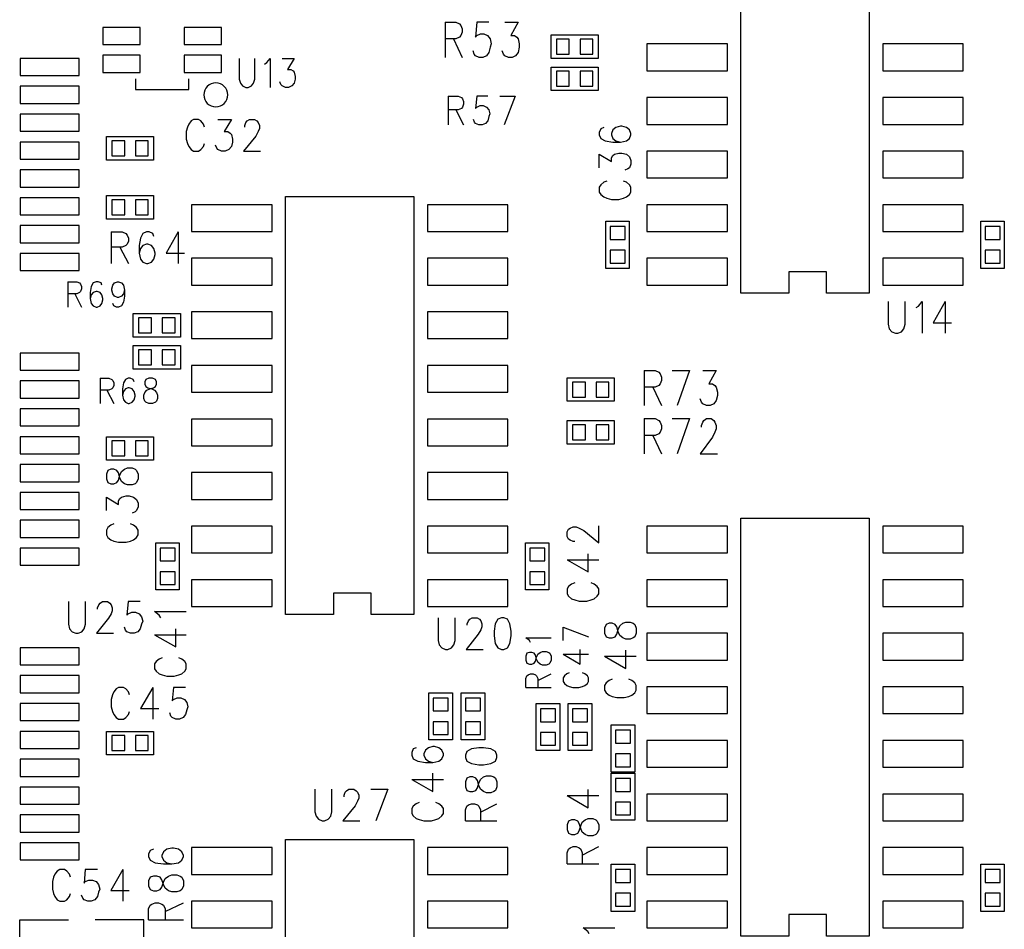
# Model space of a CAD drawing. Extents: x 2 to 38, y 4.3 to 27.6.
# Tile 10 of 25: x 14.6 to 18.5, y 14.6 to 18.2. Entities that reach past the tile are written whole.
import ezdxf

# ---------------------------------------------------------------- set-up
doc = ezdxf.new("R2010")
doc.units = 0
doc.layers.get('0').update_dxf_attribs({"linetype": 'CONTINUOUS'})
doc.layers.add('assy_t', color=3, linetype='CONTINUOUS')

# ---------------------------------------------------------------- blocks, each defined once
blk = doc.blocks.new('D18')
blk.add_lwpolyline([(-0.02539, -0.02963), (0.02539, -0.02963), (0.02539, 0.02963), (-0.02539, 0.02963)], close=True)
blk = doc.blocks.new('D19')
blk.add_lwpolyline([(-0.02963, -0.02539), (0.02963, -0.02539), (0.02963, 0.02539), (-0.02963, 0.02539)], close=True)
blk = doc.blocks.new('D22')
blk.add_lwpolyline([(-0.07407, -0.03386), (0.07407, -0.03386), (0.07407, 0.03386), (-0.07407, 0.03386)], close=True)
blk = doc.blocks.new('D36')
blk.add_lwpolyline([(-0.11639, -0.03386), (0.11639, -0.03386), (0.11639, 0.03386), (-0.11639, 0.03386)], close=True)
blk = doc.blocks.new('D39')
blk.add_lwpolyline([(-0.15871, -0.0529), (0.15871, -0.0529), (0.15871, 0.0529), (-0.15871, 0.0529)], close=True)

msp = doc.modelspace()

# ---------------------------------------------------------------- linework, layer by layer
at = {"layer": 'assy_t', "color": 3}
for points in [[(17.950422, 17.156723), (17.781122, 17.156723), (17.781122, 17.241363), (17.632982, 17.241363), (17.632982, 17.156723), (17.442542, 17.156723), (17.442542, 18.807323), (17.950422, 18.807323), (17.950422, 17.156723)], [(16.274422, 18.226703), (16.274422, 18.087823)], [(16.274422, 18.226703), (16.317702, 18.226703), (16.332142, 18.220083), (16.336942, 18.213463), (16.341762, 18.200243), (16.341762, 18.187023), (16.336942, 18.173783), (16.332142, 18.167183), (16.317702, 18.160563), (16.274422, 18.160563)], [(16.447562, 18.226703), (16.399462, 18.226703), (16.394662, 18.167183), (16.399462, 18.173783), (16.413902, 18.180403), (16.428322, 18.180403), (16.442742, 18.173783), (16.452362, 18.160563), (16.457182, 18.140723), (16.452362, 18.127503), (16.447562, 18.107663), (16.437942, 18.094443), (16.423522, 18.087823), (16.409082, 18.087823), (16.394662, 18.094443), (16.389842, 18.101043), (16.385042, 18.114283)], [(16.510082, 18.226703), (16.562982, 18.226703), (16.534122, 18.173783), (16.548562, 18.173783), (16.558182, 18.167183), (16.562982, 18.160563), (16.567802, 18.140723), (16.567802, 18.127503), (16.562982, 18.107663), (16.553362, 18.094443), (16.538942, 18.087823), (16.524502, 18.087823), (16.510082, 18.094443), (16.505282, 18.101043), (16.500462, 18.114283)], [(16.879642, 18.083583), (16.693422, 18.083583), (16.693422, 18.176703), (16.879642, 18.176703), (16.879642, 18.083583)], [(16.308082, 18.160563), (16.341762, 18.087823)], [(15.461822, 18.083203), (15.461822, 18.001863), (15.466142, 17.985583), (15.474802, 17.974743), (15.487782, 17.969323), (15.496442, 17.969323), (15.509422, 17.974743), (15.518082, 17.985583), (15.522422, 18.001863), (15.522422, 18.083203)], [(15.561382, 18.061503), (15.570022, 18.066923), (15.583022, 18.083203), (15.583022, 17.969323)], [(15.630622, 18.083203), (15.678242, 18.083203), (15.652262, 18.039803), (15.665262, 18.039803), (15.673922, 18.034383), (15.678242, 18.028963), (15.682562, 18.012703), (15.682562, 18.001863), (15.678242, 17.985583), (15.669582, 17.974743), (15.656602, 17.969323), (15.643622, 17.969323), (15.630622, 17.974743), (15.626302, 17.980163), (15.621982, 17.991003)], [(16.693422, 18.049723), (16.879642, 18.049723), (16.879642, 17.956623), (16.693422, 17.956623), (16.693422, 18.049723)], [(15.051282, 18.003183), (15.051282, 17.960863), (15.262902, 17.960863), (15.262902, 18.003183)], [(16.287122, 17.935063), (16.287122, 17.821183)], [(16.287122, 17.935063), (16.326082, 17.935063), (16.339062, 17.929643), (16.343382, 17.924223), (16.347722, 17.913363), (16.347722, 17.902523), (16.343382, 17.891683), (16.339062, 17.886263), (16.326082, 17.880843), (16.287122, 17.880843)], [(16.442942, 17.935063), (16.399662, 17.935063), (16.395322, 17.886263), (16.399662, 17.891683), (16.412642, 17.897103), (16.425622, 17.897103), (16.438622, 17.891683), (16.447262, 17.880843), (16.451602, 17.864563), (16.447262, 17.853723), (16.442942, 17.837463), (16.434282, 17.826603), (16.421302, 17.821183), (16.408322, 17.821183), (16.395322, 17.826603), (16.391002, 17.832023), (16.386682, 17.842883)], [(16.490562, 17.935063), (16.551162, 17.935063)], [(16.551162, 17.935063), (16.507862, 17.821183)], [(16.317422, 17.880843), (16.347722, 17.821183)], [(15.324462, 17.812723), (15.319642, 17.824623), (15.310022, 17.836523), (15.300422, 17.842483), (15.281182, 17.842483), (15.271562, 17.836523), (15.261942, 17.824623), (15.257122, 17.812723), (15.252322, 17.794863), (15.252322, 17.765103), (15.257122, 17.747263), (15.261942, 17.735343), (15.271562, 17.723443), (15.281182, 17.717503), (15.300422, 17.717503), (15.310022, 17.723443), (15.319642, 17.735343), (15.324462, 17.747263)], [(15.377362, 17.842483), (15.430262, 17.842483), (15.401402, 17.794863), (15.415842, 17.794863), (15.425462, 17.788923), (15.430262, 17.782963), (15.435082, 17.765103), (15.435082, 17.753203), (15.430262, 17.735343), (15.420642, 17.723443), (15.406222, 17.717503), (15.391802, 17.717503), (15.377362, 17.723443), (15.372562, 17.729403), (15.367742, 17.741303)], [(15.483162, 17.812723), (15.483162, 17.818683), (15.487982, 17.830583), (15.492782, 17.836523), (15.502402, 17.842483), (15.521642, 17.842483), (15.531262, 17.836523), (15.536082, 17.830583), (15.540882, 17.818683), (15.540882, 17.806763), (15.536082, 17.794863), (15.526462, 17.777003), (15.478362, 17.717503), (15.545702, 17.717503)], [(16.889702, 17.767523), (16.907542, 17.757903), (16.937302, 17.753083), (16.967062, 17.753083), (16.990862, 17.757903), (17.002782, 17.767523), (17.008722, 17.781943), (17.008722, 17.786743), (17.002782, 17.801183), (16.990862, 17.810803), (16.973022, 17.815603), (16.967062, 17.815603), (16.949202, 17.810803), (16.937302, 17.801183), (16.931362, 17.786743), (16.931362, 17.781943), (16.937302, 17.767523), (16.949202, 17.757903), (16.967062, 17.753083)], [(16.889702, 17.805983), (16.883742, 17.791563), (16.883742, 17.781943), (16.889702, 17.767523)], [(16.901602, 17.810803), (16.889702, 17.805983)], [(14.937002, 17.774623), (15.123242, 17.774623), (15.123242, 17.681523), (14.937002, 17.681523), (14.937002, 17.774623)], [(16.883742, 17.652083), (16.883742, 17.704983), (16.931362, 17.676143), (16.931362, 17.690563), (16.937302, 17.700183), (16.943262, 17.704983), (16.961122, 17.709803), (16.973022, 17.709803), (16.990862, 17.704983), (17.002782, 17.695363), (17.008722, 17.680943), (17.008722, 17.666523), (17.002782, 17.652083), (16.996822, 17.647283), (16.984922, 17.642463)], [(16.889702, 17.584763), (16.883742, 17.575143), (16.883742, 17.555903), (16.889702, 17.546283)], [(16.913502, 17.599183), (16.901602, 17.594383), (16.889702, 17.584763)], [(16.889702, 17.546283), (16.901602, 17.536663), (16.913502, 17.531843), (16.931362, 17.527043), (16.961122, 17.527043), (16.978962, 17.531843), (16.990862, 17.536663), (17.002782, 17.546283), (17.008722, 17.555903), (17.008722, 17.575143), (17.002782, 17.584763), (16.990862, 17.594383), (16.978962, 17.599183)], [(15.123242, 17.448743), (14.937002, 17.448743), (14.937002, 17.541863), (15.123242, 17.541863), (15.123242, 17.448743)], [(16.151682, 15.887023), (15.982382, 15.887023), (15.982382, 15.971663), (15.834262, 15.971663), (15.834262, 15.887023), (15.643802, 15.887023), (15.643802, 17.537623), (16.151682, 17.537623), (16.151682, 15.887023)], [(16.909262, 17.254063), (16.909262, 17.440283), (17.002382, 17.440283), (17.002382, 17.254063), (16.909262, 17.254063)], [(18.390582, 17.254063), (18.390582, 17.440283), (18.483682, 17.440283), (18.483682, 17.254063), (18.390582, 17.254063)], [(14.956062, 17.398083), (14.956062, 17.273103)], [(14.956062, 17.398083), (14.999342, 17.398083), (15.013762, 17.392143), (15.018582, 17.386183), (15.023382, 17.374283), (15.023382, 17.362383), (15.018582, 17.350483), (15.013762, 17.344523), (14.999342, 17.338563), (14.956062, 17.338563)], [(15.124382, 17.380243), (15.119582, 17.392143), (15.105142, 17.398083), (15.095522, 17.398083), (15.081102, 17.392143), (15.071482, 17.374283), (15.066682, 17.344523), (15.066682, 17.314763), (15.071482, 17.290963), (15.081102, 17.279063), (15.095522, 17.273103), (15.100342, 17.273103), (15.114762, 17.279063), (15.124382, 17.290963), (15.129202, 17.308823), (15.129202, 17.314763), (15.124382, 17.332623), (15.114762, 17.344523), (15.100342, 17.350483), (15.095522, 17.350483), (15.081102, 17.344523), (15.071482, 17.332623), (15.066682, 17.314763)], [(15.220582, 17.398083), (15.172482, 17.314763), (15.244622, 17.314763)], [(15.220582, 17.398083), (15.220582, 17.273103)], [(14.989722, 17.338563), (15.023382, 17.273103)], [(14.784642, 17.201683), (14.784642, 17.101703)], [(14.784642, 17.201683), (14.819282, 17.201683), (14.830822, 17.196923), (14.834662, 17.192163), (14.838522, 17.182643), (14.838522, 17.173123), (14.834662, 17.163583), (14.830822, 17.158823), (14.819282, 17.154063), (14.784642, 17.154063)], [(14.919322, 17.187403), (14.915462, 17.196923), (14.903922, 17.201683), (14.896222, 17.201683), (14.884682, 17.196923), (14.876982, 17.182643), (14.873142, 17.158823), (14.873142, 17.135023), (14.876982, 17.115983), (14.884682, 17.106463), (14.896222, 17.101703), (14.900082, 17.101703), (14.911622, 17.106463), (14.919322, 17.115983), (14.923162, 17.130263), (14.923162, 17.135023), (14.919322, 17.149303), (14.911622, 17.158823), (14.900082, 17.163583), (14.896222, 17.163583), (14.884682, 17.158823), (14.876982, 17.149303), (14.873142, 17.135023)], [(15.007802, 17.168363), (15.003962, 17.154063), (14.996262, 17.144543), (14.984722, 17.139783), (14.980882, 17.139783), (14.969322, 17.144543), (14.961642, 17.154063), (14.957782, 17.168363), (14.957782, 17.173123), (14.961642, 17.187403), (14.969322, 17.196923), (14.980882, 17.201683), (14.984722, 17.201683), (14.996262, 17.196923), (15.003962, 17.187403), (15.007802, 17.168363), (15.007802, 17.144543), (15.003962, 17.120743), (14.996262, 17.106463), (14.984722, 17.101703), (14.977022, 17.101703), (14.965482, 17.106463), (14.961642, 17.115983)], [(14.811582, 17.154063), (14.838522, 17.101703)], [(18.024482, 17.122983), (18.024482, 17.033723), (18.029282, 17.015863), (18.038902, 17.003963), (18.053342, 16.998003), (18.062962, 16.998003), (18.077382, 17.003963), (18.087002, 17.015863), (18.091802, 17.033723), (18.091802, 17.122983)], [(18.135102, 17.099183), (18.144722, 17.105143), (18.159142, 17.122983), (18.159142, 16.998003)], [(18.250522, 17.122983), (18.202422, 17.039663), (18.274562, 17.039663)], [(18.250522, 17.122983), (18.250522, 16.998003)], [(15.229042, 16.983183), (15.042822, 16.983183), (15.042822, 17.076303), (15.229042, 17.076303), (15.229042, 16.983183)], [(15.229042, 16.856223), (15.042822, 16.856223), (15.042822, 16.949323), (15.229042, 16.949323), (15.229042, 16.856223)], [(17.061622, 16.851203), (17.061622, 16.712323)], [(17.061622, 16.851203), (17.104922, 16.851203), (17.119342, 16.844583), (17.124162, 16.837963), (17.128962, 16.824743), (17.128962, 16.811523), (17.124162, 16.798283), (17.119342, 16.791683), (17.104922, 16.785063), (17.061622, 16.785063)], [(17.172242, 16.851203), (17.239582, 16.851203)], [(17.239582, 16.851203), (17.191482, 16.712323)], [(17.292482, 16.851203), (17.345382, 16.851203), (17.316522, 16.798283), (17.330962, 16.798283), (17.340582, 16.791683), (17.345382, 16.785063), (17.350202, 16.765223), (17.350202, 16.752003), (17.345382, 16.732163), (17.335762, 16.718943), (17.321342, 16.712323), (17.306902, 16.712323), (17.292482, 16.718943), (17.287682, 16.725543), (17.282862, 16.738783)], [(14.911622, 16.820783), (14.911622, 16.720783)], [(14.911622, 16.820783), (14.946242, 16.820783), (14.957782, 16.816023), (14.961642, 16.811263), (14.965482, 16.801723), (14.965482, 16.792203), (14.961642, 16.782683), (14.957782, 16.777923), (14.946242, 16.773163), (14.911622, 16.773163)], [(15.030882, 16.820783), (15.023202, 16.820783), (15.011662, 16.816023), (15.003962, 16.801723), (15.000102, 16.777923), (15.000102, 16.754123), (15.003962, 16.735063), (15.011662, 16.725543), (15.023202, 16.720783), (15.027042, 16.720783), (15.038582, 16.725543), (15.046282, 16.735063), (15.050122, 16.749363), (15.050122, 16.754123), (15.046282, 16.768403), (15.038582, 16.777923), (15.027042, 16.782683), (15.023202, 16.782683), (15.011662, 16.777923), (15.003962, 16.768403), (15.000102, 16.754123)], [(15.046282, 16.806483), (15.042442, 16.816023), (15.030882, 16.820783)], [(15.104002, 16.820783), (15.092462, 16.816023), (15.088602, 16.806483), (15.088602, 16.796963), (15.092462, 16.787443), (15.100142, 16.782683), (15.115542, 16.777923), (15.127082, 16.773163), (15.134782, 16.763643), (15.138622, 16.754123), (15.138622, 16.739843), (15.134782, 16.730303), (15.130922, 16.725543), (15.119382, 16.720783), (15.104002, 16.720783), (15.092462, 16.725543), (15.088602, 16.730303), (15.084762, 16.739843), (15.084762, 16.754123), (15.088602, 16.763643), (15.096302, 16.773163), (15.107842, 16.777923), (15.123242, 16.782683), (15.130922, 16.787443), (15.134782, 16.796963), (15.134782, 16.806483), (15.130922, 16.816023), (15.119382, 16.820783), (15.104002, 16.820783)], [(16.943122, 16.729243), (16.756902, 16.729243), (16.756902, 16.822363), (16.943122, 16.822363), (16.943122, 16.729243)], [(14.938542, 16.773163), (14.965482, 16.720783)], [(17.095302, 16.785063), (17.128962, 16.712323)], [(16.943122, 16.559963), (16.756902, 16.559963), (16.756902, 16.653063), (16.943122, 16.653063), (16.943122, 16.559963)], [(17.061622, 16.660743), (17.061622, 16.521863)], [(17.061622, 16.660743), (17.104922, 16.660743), (17.119342, 16.654123), (17.124162, 16.647523), (17.128962, 16.634283), (17.128962, 16.621063), (17.124162, 16.607843), (17.119342, 16.601223), (17.104922, 16.594603), (17.061622, 16.594603)], [(17.172242, 16.660743), (17.239582, 16.660743)], [(17.239582, 16.660743), (17.191482, 16.521863)], [(17.287682, 16.627683), (17.287682, 16.634283), (17.292482, 16.647523), (17.297302, 16.654123), (17.306902, 16.660743), (17.326142, 16.660743), (17.335762, 16.654123), (17.340582, 16.647523), (17.345382, 16.634283), (17.345382, 16.621063), (17.340582, 16.607843), (17.330962, 16.588003), (17.282862, 16.521863), (17.350202, 16.521863)], [(14.937002, 16.589583), (15.123242, 16.589583), (15.123242, 16.496483), (14.937002, 16.496483), (14.937002, 16.589583)], [(17.095302, 16.594603), (17.128962, 16.521863)], [(14.936882, 16.422803), (14.942822, 16.408363), (14.954742, 16.403563), (14.966642, 16.403563), (14.978542, 16.408363), (14.984502, 16.417983), (14.990442, 16.437223), (14.996402, 16.451643), (15.008302, 16.461263), (15.020202, 16.466083), (15.038062, 16.466083), (15.049962, 16.461263), (15.055922, 16.456463), (15.061862, 16.442023), (15.061862, 16.422803), (15.055922, 16.408363), (15.049962, 16.403563), (15.038062, 16.398743), (15.020202, 16.398743), (15.008302, 16.403563), (14.996402, 16.413183), (14.990442, 16.427603), (14.984502, 16.446843), (14.978542, 16.456463), (14.966642, 16.461263), (14.954742, 16.461263), (14.942822, 16.456463), (14.936882, 16.442023), (14.936882, 16.422803)], [(14.936882, 16.297743), (14.936882, 16.350663), (14.984502, 16.321803), (14.984502, 16.336223), (14.990442, 16.345843), (14.996402, 16.350663), (15.014242, 16.355463), (15.026162, 16.355463), (15.044002, 16.350663), (15.055922, 16.341043), (15.061862, 16.326603), (15.061862, 16.312183), (15.055922, 16.297743), (15.049962, 16.292943), (15.038062, 16.288123)], [(17.950422, 14.617323), (17.781122, 14.617323), (17.781122, 14.701983), (17.632982, 14.701983), (17.632982, 14.617323), (17.442542, 14.617323), (17.442542, 16.267923), (17.950422, 16.267923), (17.950422, 14.617323)], [(14.966642, 16.244843), (14.954742, 16.240043), (14.942822, 16.230423), (14.936882, 16.220803), (14.936882, 16.201563), (14.942822, 16.191943), (14.954742, 16.182323), (14.966642, 16.177523), (14.984502, 16.172703), (15.014242, 16.172703), (15.032102, 16.177523), (15.044002, 16.182323), (15.055922, 16.191943), (15.061862, 16.201563), (15.061862, 16.220803), (15.055922, 16.230423), (15.044002, 16.240043), (15.032102, 16.244843)], [(16.786522, 16.175583), (16.780582, 16.175583), (16.768682, 16.180403), (16.762722, 16.185203), (16.756762, 16.194823), (16.756762, 16.214063), (16.762722, 16.223683), (16.768682, 16.228503), (16.780582, 16.233303), (16.792482, 16.233303), (16.804382, 16.228503), (16.822242, 16.218883), (16.881762, 16.170783), (16.881762, 16.238103)], [(15.131702, 15.984363), (15.131702, 16.170583), (15.224802, 16.170583), (15.224802, 15.984363), (15.131702, 15.984363)], [(16.591842, 15.984363), (16.591842, 16.170583), (16.684962, 16.170583), (16.684962, 15.984363), (16.591842, 15.984363)], [(16.756762, 16.103443), (16.840102, 16.055363), (16.840102, 16.127503)], [(16.756762, 16.103443), (16.881762, 16.103443)], [(16.786522, 16.012063), (16.774622, 16.007263), (16.762722, 15.997643), (16.756762, 15.988023), (16.756762, 15.968783), (16.762722, 15.959163), (16.774622, 15.949543), (16.786522, 15.944743), (16.804382, 15.939923), (16.834142, 15.939923), (16.852002, 15.944743), (16.863902, 15.949543), (16.875802, 15.959163), (16.881762, 15.968783), (16.881762, 15.988023), (16.875802, 15.997643), (16.863902, 16.007263), (16.852002, 16.012063)], [(14.786762, 15.937943), (14.786762, 15.848663), (14.791582, 15.830823), (14.801202, 15.818903), (14.815622, 15.812963), (14.825242, 15.812963), (14.839662, 15.818903), (14.849282, 15.830823), (14.854102, 15.848663), (14.854102, 15.937943)], [(14.902182, 15.908183), (14.902182, 15.914143), (14.907002, 15.926043), (14.911802, 15.931983), (14.921422, 15.937943), (14.940662, 15.937943), (14.950282, 15.931983), (14.955102, 15.926043), (14.959902, 15.914143), (14.959902, 15.902243), (14.955102, 15.890323), (14.945482, 15.872483), (14.897382, 15.812963), (14.964722, 15.812963)], [(15.070522, 15.937943), (15.022422, 15.937943), (15.017622, 15.884383), (15.022422, 15.890323), (15.036862, 15.896283), (15.051282, 15.896283), (15.065722, 15.890323), (15.075322, 15.878423), (15.080142, 15.860563), (15.075322, 15.848663), (15.070522, 15.830823), (15.060902, 15.818903), (15.046482, 15.812963), (15.032042, 15.812963), (15.017622, 15.818903), (15.012802, 15.824863), (15.008002, 15.836763)], [(15.151142, 15.874523), (15.145182, 15.884143), (15.127342, 15.898563), (15.252322, 15.898563)], [(16.246902, 15.874463), (16.246902, 15.785183), (16.251722, 15.767323), (16.261342, 15.755423), (16.275762, 15.749483), (16.285382, 15.749483), (16.299822, 15.755423), (16.309442, 15.767323), (16.314242, 15.785183), (16.314242, 15.874463)], [(16.362342, 15.844703), (16.362342, 15.850643), (16.367142, 15.862563), (16.371962, 15.868503), (16.381582, 15.874463), (16.400822, 15.874463), (16.410422, 15.868503), (16.415242, 15.862563), (16.420042, 15.850643), (16.420042, 15.838743), (16.415242, 15.826843), (16.405622, 15.808983), (16.357522, 15.749483), (16.424862, 15.749483)], [(16.497002, 15.874463), (16.482582, 15.868503), (16.472962, 15.850643), (16.468142, 15.820903), (16.468142, 15.803043), (16.472962, 15.773283), (16.482582, 15.755423), (16.497002, 15.749483), (16.506622, 15.749483), (16.521042, 15.755423), (16.530662, 15.773283), (16.535482, 15.803043), (16.535482, 15.820903), (16.530662, 15.850643), (16.521042, 15.868503), (16.506622, 15.874463), (16.497002, 15.874463)], [(15.127342, 15.807183), (15.210662, 15.759083), (15.210662, 15.831243)], [(16.741562, 15.837783), (16.841542, 15.799303)], [(16.741562, 15.783903), (16.741562, 15.837783)], [(16.904902, 15.813923), (16.910862, 15.799483), (16.922762, 15.794683), (16.934662, 15.794683), (16.946562, 15.799483), (16.952522, 15.809103), (16.958462, 15.828343), (16.964422, 15.842783), (16.976322, 15.852403), (16.988222, 15.857203), (17.006082, 15.857203), (17.017982, 15.852403), (17.023942, 15.847583), (17.029882, 15.833163), (17.029882, 15.813923), (17.023942, 15.799483), (17.017982, 15.794683), (17.006082, 15.789863), (16.988222, 15.789863), (16.976322, 15.794683), (16.964422, 15.804303), (16.958462, 15.818723), (16.952522, 15.837963), (16.946562, 15.847583), (16.934662, 15.852403), (16.922762, 15.852403), (16.910862, 15.847583), (16.904902, 15.833163), (16.904902, 15.813923)], [(15.127342, 15.807183), (15.252322, 15.807183)], [(16.612482, 15.776223), (16.607722, 15.783903), (16.593422, 15.795443), (16.693422, 15.795443)], [(15.157082, 15.715803), (15.145182, 15.711003), (15.133282, 15.701383), (15.127342, 15.691763), (15.127342, 15.672523), (15.133282, 15.662903), (15.145182, 15.653283), (15.157082, 15.648483), (15.174942, 15.643663), (15.204702, 15.643663), (15.222562, 15.648483), (15.234462, 15.653283), (15.246362, 15.662903), (15.252322, 15.672523), (15.252322, 15.691763), (15.246362, 15.701383), (15.234462, 15.711003), (15.222562, 15.715803)], [(16.598182, 15.733883), (16.593422, 15.722343), (16.593422, 15.706963)], [(16.598182, 15.695423), (16.607722, 15.691563), (16.617242, 15.691563), (16.626762, 15.695423), (16.631522, 15.703103), (16.636282, 15.718503), (16.641042, 15.730043), (16.650562, 15.737743), (16.660082, 15.741583), (16.674382, 15.741583), (16.683902, 15.737743), (16.688662, 15.733883), (16.693422, 15.722343), (16.693422, 15.706963), (16.688662, 15.695423), (16.683902, 15.691563), (16.674382, 15.687723), (16.660082, 15.687723), (16.650562, 15.691563), (16.641042, 15.699263), (16.636282, 15.710803), (16.631522, 15.726203), (16.626762, 15.733883), (16.617242, 15.737743), (16.607722, 15.737743), (16.598182, 15.733883)], [(16.741562, 15.730043), (16.808222, 15.691563), (16.808222, 15.749283)], [(16.741562, 15.730043), (16.841542, 15.730043)], [(16.904902, 15.722543), (16.988222, 15.674443), (16.988222, 15.746583)], [(16.904902, 15.722543), (17.029882, 15.722543)], [(16.593422, 15.706963), (16.598182, 15.695423)], [(16.593422, 15.599223), (16.593422, 15.633863), (16.598182, 15.645403)], [(16.598182, 15.645403), (16.602962, 15.649243), (16.612482, 15.653083), (16.622002, 15.653083), (16.631522, 15.649243), (16.636282, 15.645403), (16.641042, 15.633863), (16.641042, 15.599223)], [(16.641042, 15.626163), (16.693422, 15.653083)], [(16.765362, 15.656943), (16.755842, 15.653083), (16.746322, 15.645403), (16.741562, 15.637703), (16.741562, 15.622303), (16.746322, 15.614623), (16.755842, 15.606923), (16.765362, 15.603083), (16.779662, 15.599223), (16.803462, 15.599223), (16.817742, 15.603083), (16.827262, 15.606923), (16.836782, 15.614623), (16.841542, 15.622303), (16.841542, 15.637703), (16.836782, 15.645403), (16.827262, 15.653083), (16.817742, 15.656943)], [(15.028202, 15.569603), (15.023382, 15.581503), (15.013762, 15.593403), (15.004142, 15.599363), (14.984922, 15.599363), (14.975302, 15.593403), (14.965682, 15.581503), (14.960862, 15.569603), (14.956062, 15.551743), (14.956062, 15.521983), (14.960862, 15.504123), (14.965682, 15.492223), (14.975302, 15.480323), (14.984922, 15.474383), (15.004142, 15.474383), (15.013762, 15.480323), (15.023382, 15.492223), (15.028202, 15.504123)], [(15.119582, 15.599363), (15.071482, 15.516043), (15.143622, 15.516043)], [(15.119582, 15.599363), (15.119582, 15.474383)], [(15.249442, 15.599363), (15.201342, 15.599363), (15.196522, 15.545803), (15.201342, 15.551743), (15.215762, 15.557703), (15.230202, 15.557703), (15.244622, 15.551743), (15.254242, 15.539843), (15.259042, 15.521983), (15.254242, 15.510083), (15.249442, 15.492223), (15.239822, 15.480323), (15.225382, 15.474383), (15.210962, 15.474383), (15.196522, 15.480323), (15.191722, 15.486283), (15.186902, 15.498183)], [(16.593422, 15.599223), (16.693422, 15.599223)], [(16.934662, 15.631163), (16.922762, 15.626343), (16.910862, 15.616723), (16.904902, 15.607123), (16.904902, 15.587883), (16.910862, 15.578263), (16.922762, 15.568643), (16.934662, 15.563823), (16.952522, 15.559023), (16.982282, 15.559023), (17.000122, 15.563823), (17.012042, 15.568643), (17.023942, 15.578263), (17.029882, 15.587883), (17.029882, 15.607123), (17.023942, 15.616723), (17.012042, 15.626343), (17.000122, 15.631163)], [(16.304042, 15.578063), (16.304042, 15.391843), (16.210942, 15.391843), (16.210942, 15.578063), (16.304042, 15.578063)], [(16.337902, 15.391843), (16.337902, 15.578063), (16.431022, 15.578063), (16.431022, 15.391843), (16.337902, 15.391843)], [(16.727282, 15.535743), (16.727282, 15.349523), (16.634162, 15.349523), (16.634162, 15.535743), (16.727282, 15.535743)], [(16.761142, 15.349523), (16.761142, 15.535743), (16.854242, 15.535743), (16.854242, 15.349523), (16.761142, 15.349523)], [(16.930422, 15.264883), (16.930422, 15.451103), (17.023542, 15.451103), (17.023542, 15.264883), (16.930422, 15.264883)], [(14.937002, 15.425703), (15.123242, 15.425703), (15.123242, 15.332583), (14.937002, 15.332583), (14.937002, 15.425703)], [(16.160942, 15.360863), (16.149042, 15.356063), (16.143082, 15.341623), (16.143082, 15.332023), (16.149042, 15.317583), (16.166902, 15.307963), (16.196662, 15.303163), (16.226402, 15.303163), (16.250222, 15.307963), (16.262122, 15.317583), (16.268082, 15.332023), (16.268082, 15.336823), (16.262122, 15.351243), (16.250222, 15.360863), (16.232362, 15.365683), (16.226402, 15.365683), (16.208562, 15.360863), (16.196662, 15.351243), (16.190702, 15.336823), (16.190702, 15.332023), (16.196662, 15.317583), (16.208562, 15.307963), (16.226402, 15.303163)], [(16.354702, 15.322403), (16.360662, 15.307963), (16.378502, 15.298343), (16.408262, 15.293543), (16.426122, 15.293543), (16.455882, 15.298343), (16.473742, 15.307963), (16.479682, 15.322403), (16.479682, 15.332023), (16.473742, 15.346443), (16.455882, 15.356063), (16.426122, 15.360863), (16.408262, 15.360863), (16.378502, 15.356063), (16.360662, 15.346443), (16.354702, 15.332023), (16.354702, 15.322403)], [(16.143082, 15.235823), (16.226402, 15.187723), (16.226402, 15.259863)], [(16.354702, 15.206963), (16.360662, 15.192543), (16.372562, 15.187723), (16.384462, 15.187723), (16.396362, 15.192543), (16.402322, 15.202163), (16.408262, 15.221403), (16.414222, 15.235823), (16.426122, 15.245443), (16.438022, 15.250263), (16.455882, 15.250263), (16.467782, 15.245443), (16.473742, 15.240643), (16.479682, 15.226203), (16.479682, 15.206963), (16.473742, 15.192543), (16.467782, 15.187723), (16.455882, 15.182923), (16.438022, 15.182923), (16.426122, 15.187723), (16.414222, 15.197343), (16.408262, 15.211783), (16.402322, 15.231023), (16.396362, 15.240643), (16.384462, 15.245443), (16.372562, 15.245443), (16.360662, 15.240643), (16.354702, 15.226203), (16.354702, 15.206963)], [(16.930422, 15.074423), (16.930422, 15.260643), (17.023542, 15.260643), (17.023542, 15.074423), (16.930422, 15.074423)], [(16.143082, 15.235823), (16.268082, 15.235823)], [(15.760202, 15.197283), (15.760202, 15.108023), (15.765002, 15.090163), (15.774622, 15.078263), (15.789042, 15.072303), (15.798662, 15.072303), (15.813102, 15.078263), (15.822722, 15.090163), (15.827522, 15.108023), (15.827522, 15.197283)], [(15.875622, 15.167523), (15.875622, 15.173483), (15.880422, 15.185383), (15.885242, 15.191343), (15.894862, 15.197283), (15.914102, 15.197283), (15.923722, 15.191343), (15.928522, 15.185383), (15.933342, 15.173483), (15.933342, 15.161583), (15.928522, 15.149683), (15.918902, 15.131823), (15.870822, 15.072303), (15.938142, 15.072303)], [(15.981422, 15.197283), (16.048762, 15.197283)], [(16.048762, 15.197283), (16.000662, 15.072303)], [(16.756762, 15.172343), (16.840102, 15.124243), (16.840102, 15.196383)], [(16.756762, 15.172343), (16.881762, 15.172343)], [(16.172842, 15.144443), (16.160942, 15.139643), (16.149042, 15.130023), (16.143082, 15.120403), (16.143082, 15.101163), (16.149042, 15.091543), (16.160942, 15.081923), (16.172842, 15.077123), (16.190702, 15.072303), (16.220462, 15.072303), (16.238322, 15.077123), (16.250222, 15.081923), (16.262122, 15.091543), (16.268082, 15.101163), (16.268082, 15.120403), (16.262122, 15.130023), (16.250222, 15.139643), (16.238322, 15.144443)], [(16.354702, 15.072303), (16.354702, 15.115583), (16.360662, 15.130023), (16.366602, 15.134823), (16.378502, 15.139643), (16.390422, 15.139643), (16.402322, 15.134823), (16.408262, 15.130023), (16.414222, 15.115583), (16.414222, 15.072303)], [(16.414222, 15.105963), (16.479682, 15.139643)], [(16.354702, 15.072303), (16.479682, 15.072303)], [(16.756762, 15.037683), (16.762722, 15.023243), (16.774622, 15.018443), (16.786522, 15.018443), (16.798442, 15.023243), (16.804382, 15.032863), (16.810342, 15.052103), (16.816282, 15.066523), (16.828182, 15.076143), (16.840102, 15.080963), (16.857942, 15.080963), (16.869862, 15.076143), (16.875802, 15.071343), (16.881762, 15.056923), (16.881762, 15.037683), (16.875802, 15.023243), (16.869862, 15.018443), (16.857942, 15.013623), (16.840102, 15.013623), (16.828182, 15.018443), (16.816282, 15.028063), (16.810342, 15.042483), (16.804382, 15.061723), (16.798442, 15.071343), (16.786522, 15.076143), (16.774622, 15.076143), (16.762722, 15.071343), (16.756762, 15.056923), (16.756762, 15.037683)], [(16.151682, 13.347643), (15.982382, 13.347643), (15.982382, 13.432283), (15.834262, 13.432283), (15.834262, 13.347643), (15.643802, 13.347643), (15.643802, 14.998243), (16.151682, 14.998243), (16.151682, 13.347643)], [(15.122702, 14.959763), (15.109482, 14.954963), (15.102862, 14.940523), (15.102862, 14.930903), (15.109482, 14.916483), (15.129322, 14.906863), (15.162382, 14.902043), (15.195442, 14.902043), (15.221902, 14.906863), (15.235122, 14.916483), (15.241742, 14.930903), (15.241742, 14.935723), (15.235122, 14.950143), (15.221902, 14.959763), (15.202062, 14.964563)], [(15.195442, 14.964563), (15.175602, 14.959763), (15.162382, 14.950143), (15.155762, 14.935723), (15.155762, 14.930903), (15.162382, 14.916483), (15.175602, 14.906863), (15.195442, 14.902043)], [(15.202062, 14.964563), (15.195442, 14.964563)], [(16.756762, 14.903003), (16.756762, 14.946303), (16.762722, 14.960723), (16.768682, 14.965543), (16.780582, 14.970343), (16.792482, 14.970343), (16.804382, 14.965543), (16.810342, 14.960723), (16.816282, 14.946303), (16.816282, 14.903003)], [(16.816282, 14.936683), (16.881762, 14.970343)], [(16.756762, 14.903003), (16.881762, 14.903003)], [(16.930422, 14.714683), (16.930422, 14.900903), (17.023542, 14.900903), (17.023542, 14.714683), (16.930422, 14.714683)], [(18.390582, 14.714683), (18.390582, 14.900903), (18.483682, 14.900903), (18.483682, 14.714683), (18.390582, 14.714683)], [(14.795422, 14.850103), (14.790622, 14.862003), (14.781002, 14.873923), (14.771382, 14.879863), (14.752142, 14.879863), (14.742522, 14.873923), (14.732902, 14.862003), (14.728082, 14.850103), (14.723282, 14.832263), (14.723282, 14.802503), (14.728082, 14.784643), (14.732902, 14.772743), (14.742522, 14.760823), (14.752142, 14.754883), (14.771382, 14.754883), (14.781002, 14.760823), (14.790622, 14.772743), (14.795422, 14.784643)], [(14.901222, 14.879863), (14.853142, 14.879863), (14.848322, 14.826303), (14.853142, 14.832263), (14.867562, 14.838203), (14.881982, 14.838203), (14.896422, 14.832263), (14.906042, 14.820343), (14.910842, 14.802503), (14.906042, 14.790583), (14.901222, 14.772743), (14.891602, 14.760823), (14.877182, 14.754883), (14.862762, 14.754883), (14.848322, 14.760823), (14.843522, 14.766783), (14.838702, 14.778683)], [(15.002222, 14.879863), (14.954142, 14.796543), (15.026282, 14.796543)], [(15.002222, 14.879863), (15.002222, 14.754883)], [(15.102862, 14.815483), (15.109482, 14.801043), (15.122702, 14.796243), (15.135922, 14.796243), (15.149162, 14.801043), (15.155762, 14.810663), (15.162382, 14.829903), (15.169002, 14.844343), (15.182222, 14.853963), (15.195442, 14.858763), (15.215282, 14.858763), (15.228502, 14.853963), (15.235122, 14.849143), (15.241742, 14.834723), (15.241742, 14.815483), (15.235122, 14.801043), (15.228502, 14.796243), (15.215282, 14.791443), (15.195442, 14.791443), (15.182222, 14.796243), (15.169002, 14.805863), (15.162382, 14.820283), (15.155762, 14.839523), (15.149162, 14.849143), (15.135922, 14.853963), (15.122702, 14.853963), (15.109482, 14.849143), (15.102862, 14.834723), (15.102862, 14.815483)], [(15.102862, 14.680823), (15.102862, 14.724103), (15.109482, 14.738523), (15.116082, 14.743343), (15.129322, 14.748143), (15.142542, 14.748143), (15.155762, 14.743343), (15.162382, 14.738523), (15.169002, 14.724103), (15.169002, 14.680823)], [(15.169002, 14.714483), (15.241742, 14.748143)], [(14.786762, 14.426883), (14.594202, 14.426883), (14.594202, 14.680823), (14.786762, 14.680823)], [(14.892582, 14.426883), (15.085142, 14.426883), (15.085142, 14.680823), (14.892582, 14.680823)], [(15.102862, 14.680823), (15.241742, 14.680823)], [(16.844062, 14.625983), (16.838102, 14.635603), (16.820262, 14.650043), (16.945242, 14.650043)]]:
    msp.add_lwpolyline(points, dxfattribs=at)
msp.add_lwpolyline([(15.416022, 17.939683), (15.416022, 17.939683), (15.416022, 17.939683, 1), (15.321382, 17.939683), (15.321382, 17.939683), (15.321382, 17.939683, 1), (15.416022, 17.939683), (15.416022, 17.939683)], format="xyb", dxfattribs=at)

# ---------------------------------------------------------------- block references
at = {"layer": 'assy_t'}
for name, p in [('D22', (14.996262, 18.172463)), ('D22', (15.317922, 18.172463)), ('D18', (16.739982, 18.130143)), ('D18', (16.833082, 18.130143)), ('D39', (17.230922, 18.087823)), ('D39', (18.162022, 18.087823)), ('D22', (14.996262, 18.062423)), ('D22', (15.317922, 18.062423)), ('D36', (14.712702, 18.049723)), ('D18', (16.739982, 18.003183)), ('D18', (16.833082, 18.003183)), ('D36', (14.712702, 17.939683)), ('D39', (17.230922, 17.876203)), ('D39', (18.162022, 17.876203)), ('D36', (14.712702, 17.829643)), ('D36', (14.712702, 17.719603)), ('D18', (14.983562, 17.728083)), ('D18', (15.076682, 17.728083)), ('D39', (17.230922, 17.664583)), ('D39', (18.162022, 17.664583)), ('D36', (14.712702, 17.609563)), ('D36', (14.712702, 17.499523)), ('D18', (14.983562, 17.495303)), ('D18', (15.076682, 17.495303)), ('D39', (15.432182, 17.452983)), ('D39', (16.363302, 17.452983)), ('D39', (17.230922, 17.452983)), ('D39', (18.162022, 17.452983)), ('D36', (14.712702, 17.389483)), ('D19', (16.955822, 17.393723)), ('D19', (18.437122, 17.393723)), ('D36', (14.712702, 17.279443)), ('D19', (16.955822, 17.300623)), ('D19', (18.437122, 17.300623)), ('D39', (15.432182, 17.241363)), ('D39', (16.363302, 17.241363)), ('D39', (17.230922, 17.241363)), ('D39', (18.162022, 17.241363)), ('D39', (15.432182, 17.029743)), ('D39', (16.363302, 17.029743)), ('D18', (15.089382, 17.029743)), ('D18', (15.182482, 17.029743)), ('D36', (14.712702, 16.885843)), ('D18', (15.089382, 16.902783)), ('D18', (15.182482, 16.902783)), ('D39', (15.432182, 16.818123)), ('D39', (16.363302, 16.818123)), ('D36', (14.712702, 16.775803)), ('D18', (16.803462, 16.775803)), ('D18', (16.896562, 16.775803)), ('D36', (14.712702, 16.665763)), ('D39', (15.432182, 16.606523)), ('D39', (16.363302, 16.606523)), ('D18', (16.803462, 16.606523)), ('D18', (16.896562, 16.606523)), ('D36', (14.712702, 16.555723)), ('D18', (14.983562, 16.543023)), ('D18', (15.076682, 16.543023)), ('D36', (14.712702, 16.445683)), ('D39', (15.432182, 16.394903)), ('D39', (16.363302, 16.394903)), ('D36', (14.712702, 16.335643)), ('D36', (14.712702, 16.225603)), ('D39', (15.432182, 16.183283)), ('D39', (16.363302, 16.183283)), ('D39', (17.230922, 16.183283)), ('D39', (18.162022, 16.183283)), ('D36', (14.712702, 16.115563)), ('D19', (15.178262, 16.124023)), ('D19', (16.638402, 16.124023)), ('D19', (15.178262, 16.030923)), ('D19', (16.638402, 16.030923)), ('D39', (15.432182, 15.971663)), ('D39', (16.363302, 15.971663)), ('D39', (17.230922, 15.971663)), ('D39', (18.162022, 15.971663)), ('D39', (17.230922, 15.760063)), ('D39', (18.162022, 15.760063)), ('D36', (14.712702, 15.721963)), ('D36', (14.712702, 15.611923)), ('D39', (17.230922, 15.548443)), ('D39', (18.162022, 15.548443)), ('D36', (14.712702, 15.501883)), ('D19', (16.257482, 15.531503)), ('D19', (16.384462, 15.531503)), ('D19', (16.680722, 15.489183)), ('D19', (16.807682, 15.489183)), ('D19', (16.257482, 15.438403)), ('D19', (16.384462, 15.438403)), ('D36', (14.712702, 15.391843)), ('D18', (14.983562, 15.379143)), ('D18', (15.076682, 15.379143)), ('D19', (16.680722, 15.396083)), ('D19', (16.807682, 15.396083)), ('D19', (16.976982, 15.404543)), ('D39', (17.230922, 15.336823)), ('D39', (18.162022, 15.336823)), ('D19', (16.976982, 15.311423)), ('D36', (14.712702, 15.281803)), ('D19', (16.976982, 15.214083)), ('D36', (14.712702, 15.171763)), ('D39', (17.230922, 15.125203)), ('D39', (18.162022, 15.125203)), ('D19', (16.976982, 15.120983)), ('D36', (14.712702, 15.061723)), ('D36', (14.712702, 14.951683)), ('D39', (15.432182, 14.913583)), ('D39', (16.363302, 14.913583)), ('D39', (17.230922, 14.913583)), ('D39', (18.162022, 14.913583)), ('D19', (16.976982, 14.854343)), ('D19', (18.437122, 14.854343)), ('D19', (16.976982, 14.761223)), ('D19', (18.437122, 14.761223)), ('D39', (15.432182, 14.701983)), ('D39', (16.363302, 14.701983)), ('D39', (17.230922, 14.701983)), ('D39', (18.162022, 14.701983))]:
    msp.add_blockref(name, p, dxfattribs=at)

doc.saveas('drawing.dxf')
